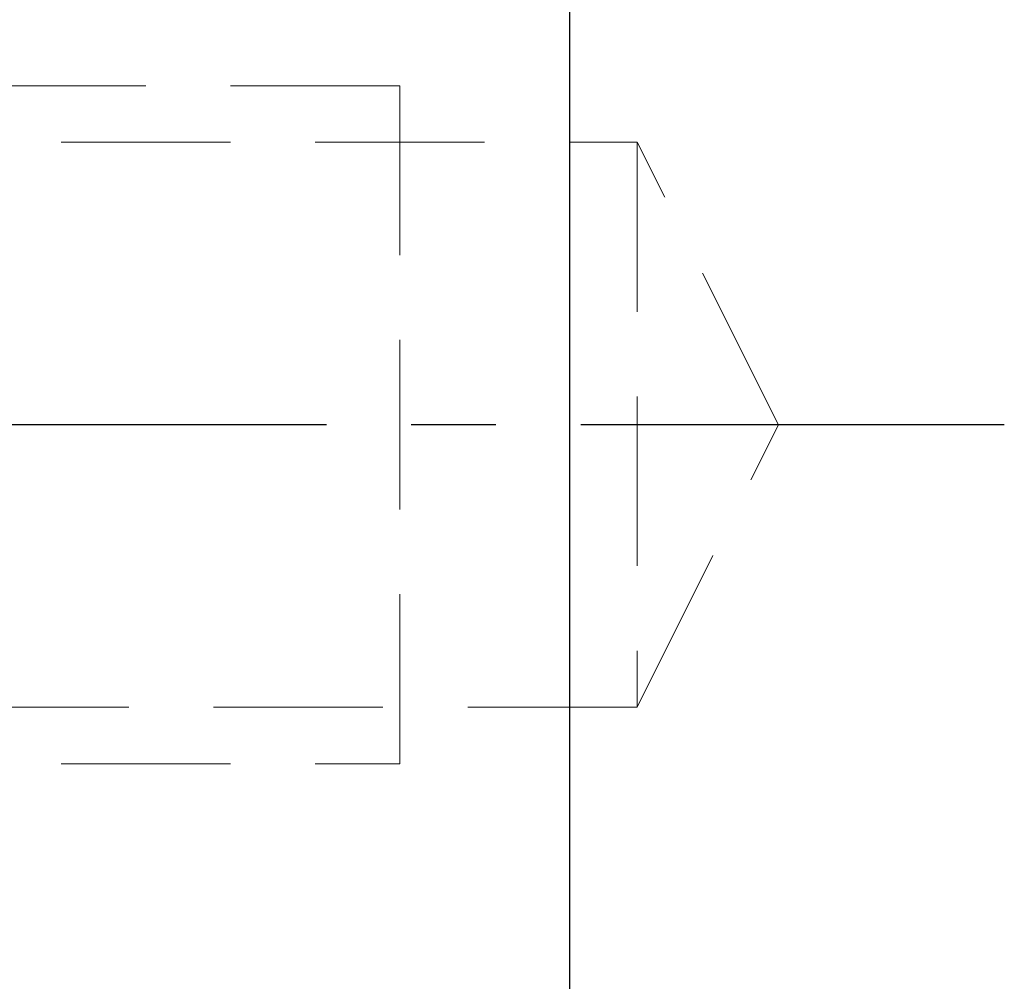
# Model space of a CAD drawing. Header units: millimetres. Extents: x -60 to 402, y -73 to 85.
# Tile 14 of 105: x 115.13 to 123.85, y 8.51 to 17.02. Entities that reach past the tile are written whole.
import ezdxf

# ---------------------------------------------------------------- set-up
doc = ezdxf.new("R2010")
doc.units = ezdxf.units.MM
doc.linetypes.add('CENTER', pattern=[2, 1.25, -0.25, 0.25, -0.25])
doc.linetypes.add('DASHED', pattern=[0.75, 0.5, -0.25])
for name, color, linetype in [('CL', 1, 'CENTER'), ('HID', 2, 'DASHED'), ('OUT', 3, 'Continuous')]:
    doc.layers.add(name, color=color, linetype=linetype)

msp = doc.modelspace()

# ---------------------------------------------------------------- linework, layer by layer
at = {"layer": 'CL', "color": 0, "ltscale": 3}
msp.add_line((123.85, 13.435), (98, 13.435), dxfattribs=at)
at = {"layer": 'HID', "color": 0, "lineweight": 15, "ltscale": 3}
for p, q in [((118.5, 16.435), (106.5, 16.435)), ((118.5, 10.435), (118.5, 16.435)), ((106.5, 15.935), (120.6, 15.935)), ((121.85, 13.435), (120.6, 15.935)), ((120.6, 15.935), (120.6, 10.935)), ((120.6, 10.935), (121.85, 13.435)), ((120.6, 10.935), (106.5, 10.935)), ((106.5, 10.435), (118.5, 10.435))]:
    msp.add_line(p, q, dxfattribs=at)
at = {"layer": 'OUT', "color": 0, "linetype": 'Continuous'}
msp.add_line((120, 43), (120, 0), dxfattribs=at)

doc.saveas('drawing.dxf')
